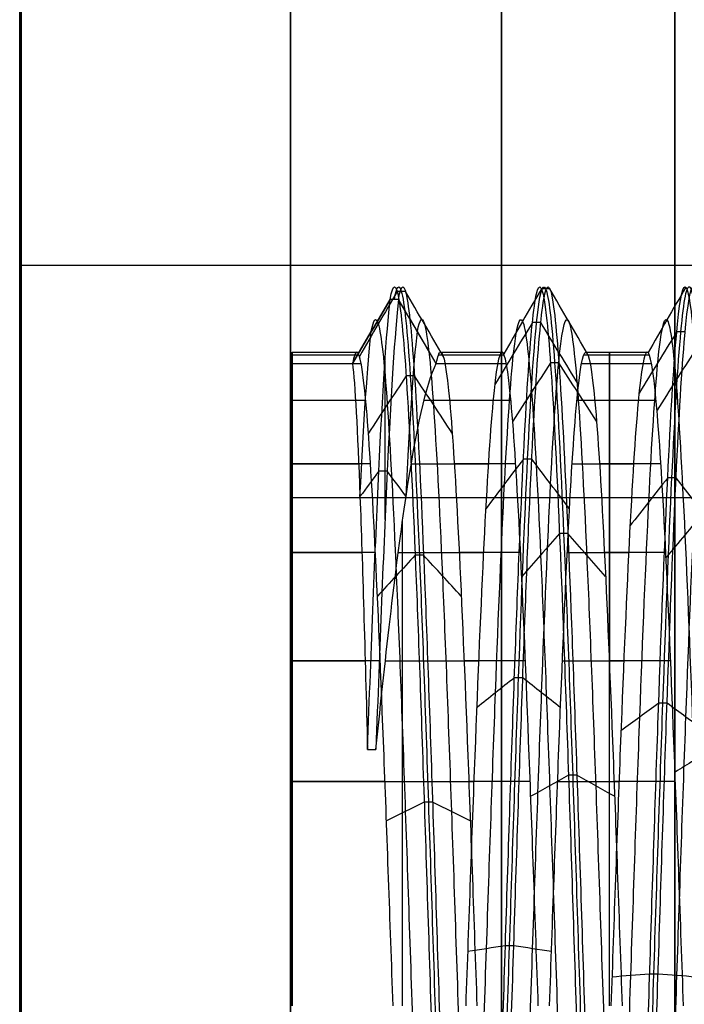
# Model space of a CAD drawing. Header units: millimetres. Extents: x 2083 to 2554, y -1671 to -6.
# Tile 31 of 256: x 2318.1 to 2322.68, y -71.35 to -64.57. Entities that reach past the tile are written whole.
import ezdxf

# ---------------------------------------------------------------- set-up
doc = ezdxf.new("R2010")
doc.units = ezdxf.units.MM
doc.header["$MEASUREMENT"] = 0
doc.layers.add('Base', color=7, linetype='Continuous', true_color=0x000000)
doc.layers.add('Default', color=7, linetype='Continuous', true_color=0x000000)

# ---------------------------------------------------------------- blocks, each defined once
blk = doc.blocks.new('BASE1')
at = {"layer": 'Default'}
for p, q in [((2322.6151, -106.4613, 1684.9348), (2322.6151, -36.2536, 1684.9348)), ((2322.6151, -36.2536, 1725.4692), (2322.6151, -106.4613, 1725.4692)), ((2318.1151, -66.984, 1702.5785), (2318.1151, -39.3648, 1702.5785)), ((2318.1151, -66.2574, 1705.202), (2327.6151, -66.2575, 1705.202)), ((2318.1151, -70.9295, 1673.1049), (2318.1151, -70.9295, 1700.12)), ((2318.1151, -70.9295, 1710.284), (2318.1151, -70.9295, 1737.2992))]:
    blk.add_line(p, q, dxfattribs=at)
at = {"layer": 'Default', "extrusion": (1, 0, 2.27374e-13)}
for centre, radius, start, end in [((-71.3574, 1705.202, 2318.1046), 49.4166, 360, 180), ((-71.3574, 1705.202, 2319.9705), 47.6894, 180, 360), ((-71.3574, 1705.202, 2319.9705), 47.6894, 360, 180), ((-71.3574, 1705.202, 2321.4229), 45.5156, 180, 360), ((-71.3574, 1705.202, 2321.4229), 45.5156, 360, 180), ((-71.3574, 1705.202, 2322.6151), 40.5348, 180, 360), ((-71.3574, 1705.202, 2322.6151), 40.5348, 360, 180), ((-71.3574, 1705.202, 2318.1046), 49.4166, 180, 310.88611)]:
    blk.add_arc(centre, radius, start, end, dxfattribs=at)
at = {"layer": 'Default', "extrusion": (1, -5.60939e-15, 1.90719e-13)}
blk.add_arc((-71.3574, 1705.202, 2322.6151), 40.5345, 180, 0, dxfattribs=at)
at = {"layer": 'Default', "extrusion": (1, 5.60939e-15, 2.24376e-13)}
blk.add_arc((-71.3574, 1705.202, 2322.6151), 40.5345, 360, 180, dxfattribs=at)
at = {"layer": 'Default', "extrusion": (1, 0, 0)}
for start, end in [(0, 180), (180, 303.31727)]:
    blk.add_arc((-71.3574, 1705.202, 2318.1151), 32.1, start, end, dxfattribs=at)
at = {"layer": 'Default', "extrusion": (1, 2.64697e-14, -6.61744e-13)}
blk.add_arc((-71.3574, 1705.202, 2322.6151), 17.1799, 0, 180, dxfattribs=at)
at = {"layer": 'Default', "extrusion": (1, 2.64697e-14, -1.16467e-12)}
blk.add_arc((-71.3574, 1705.202, 2322.6151), 17.1799, 180, 360, dxfattribs=at)
at = {"layer": 'Default', "extrusion": (1, 0, -6.82121e-13)}
blk.add_arc((-71.3574, 1705.202, 2322.6151), 17.1799, 0, 180, dxfattribs=at)
at = {"layer": 'Default', "extrusion": (1, 0, -1.13687e-12)}
blk.add_arc((-71.3574, 1705.202, 2322.6151), 17.1799, 180, 0, dxfattribs=at)
at = {"layer": 'Default', "extrusion": (1, 0, -4.45831e-13)}
blk.add_arc((-71.3574, 1705.202, 2318.1151), 5.1, 180, 0, dxfattribs=at)
at = {"layer": 'Default', "extrusion": (1, 0, -2.67498e-13)}
blk.add_arc((-71.3574, 1705.202, 2318.1151), 5.1, 0, 180, dxfattribs=at)
blk = doc.blocks.new('BREP_1-422')
at = {"layer": 'Default'}
for q in [(2319.9815, -66.8574, 1705.2057), (2344.9815, -67.8574, 1705.2057)]:
    blk.add_line((2319.9815, -67.8574, 1705.2057), q, dxfattribs=at)
at = {"layer": 'Default', "extrusion": (1, -2.96045e-38, 2.96045e-38)}
blk.add_arc((-71.3574, 1705.2057, 2319.9815), 3.5, 270, 0, dxfattribs=at)
at = {"layer": 'Default', "extrusion": (1, 2.59856e-13, 2.59856e-13)}
blk.add_arc((-71.3574, 1705.2057, 2319.9815), 3.5, 0, 90, dxfattribs=at)
at = {"layer": 'Default'}
for points, knots in [([(2320.656, -66.494, 1706.1271), (2320.6759, -66.3791, 1705.5188), (2320.6958, -66.3787, 1704.8887), (2320.7356, -66.6107, 1703.6725), (2320.7555, -66.8413, 1703.0861), (2320.7953, -67.5028, 1702.0395), (2320.8152, -67.9323, 1701.5785), (2320.8551, -68.9314, 1700.8471), (2320.875, -69.5, 1700.5756), (2320.9148, -70.6975, 1700.2611), (2320.9347, -71.3261, 1700.2171), (2320.9745, -72.5556, 1700.3632), (2320.9944, -73.1566, 1700.5528), (2321.0342, -74.247, 1701.1392), (2321.0541, -74.7365, 1701.536), (2321.094, -75.5364, 1702.4811), (2321.1139, -75.8463, 1703.0297), (2321.1537, -76.2443, 1704.2022), (2321.1736, -76.3313, 1704.8262), (2321.2134, -76.2721, 1706.063), (2321.2333, -76.1243, 1706.6755), (2321.2731, -75.6159, 1707.8045), (2321.293, -75.2539, 1708.3201), (2321.3329, -74.3672, 1709.1844), (2321.3528, -73.8414, 1709.5314), (2321.3926, -72.6996, 1710.0105), (2321.4125, -72.0832, 1710.1408), (2321.4523, -70.8453, 1710.168), (2321.4722, -70.2241, 1710.0634), (2321.512, -69.0622, 1709.635), (2321.5319, -68.5226, 1709.31), (2321.5717, -67.5987, 1708.4856), (2321.5916, -67.2157, 1707.9856), (2321.6314, -66.6582, 1706.8798), (2321.6513, -66.485, 1706.2743), (2321.6911, -66.3717, 1705.0411), (2321.7111, -66.4324, 1704.4142), (2321.7509, -66.779, 1703.2254), (2321.7708, -67.0651, 1702.6643), (2321.8106, -67.8233, 1701.6852), (2321.8305, -68.2951, 1701.2679), (2321.8703, -69.3595, 1700.635), (2321.8902, -69.9513, 1700.4195), (2321.93, -71.1736, 1700.2209), (2321.9499, -71.8032, 1700.2371), (2321.9898, -73.0132, 1700.5004), (2322.0097, -73.5932, 1700.7462), (2322.0495, -74.6225, 1701.4346), (2322.0694, -75.0721, 1701.8758), (2322.1092, -75.7774, 1702.8936), (2322.1291, -76.034, 1703.4688), (2322.1689, -76.3172, 1704.6743), (2322.1888, -76.3452, 1705.3036), (2322.2287, -76.1669, 1706.5289), (2322.2486, -75.9623, 1707.1248), (2322.2884, -75.3473, 1708.1995), (2322.3083, -74.9386, 1708.679), (2322.3481, -73.9726, 1709.4535), (2322.368, -73.4165, 1709.7497), (2322.4078, -72.2339, 1710.1164), (2322.4277, -71.6079, 1710.1882), (2322.4675, -70.3732, 1710.096), (2322.4874, -69.7644, 1709.9332), (2322.5272, -68.6493, 1709.3951), (2322.5472, -68.1427, 1709.0204), (2322.587, -67.3023, 1708.1112), (2322.6069, -66.9685, 1707.5768), (2322.6467, -66.5195, 1706.4229), (2322.6666, -66.405, 1705.8033), (2322.7064, -66.41, 1704.5651), (2322.7263, -66.5306, 1703.9467), (2322.7661, -66.9889, 1702.7965), (2322.786, -67.3279, 1702.2654), (2322.8258, -68.1758, 1701.3631), (2322.8457, -68.6859, 1700.9932), (2322.8855, -69.8055, 1700.4644), (2322.9055, -70.4156, 1700.3073), (2322.9453, -71.6511, 1700.2256), (2322.9652, -72.2763, 1700.3029), (2323.005, -73.4559, 1700.6798), (2323.0249, -74.0092, 1700.9808), (2323.0647, -74.9685, 1701.7638), (2323.0846, -75.3731, 1702.2466), (2323.1245, -75.9786, 1703.3267), (2323.1444, -76.1782, 1703.9242), (2323.1842, -76.3457, 1705.1511), (2323.2041, -76.3125, 1705.7801), (2323.2439, -76.0185, 1706.983), (2323.2638, -75.7572, 1707.5561), (2323.3036, -75.0428, 1708.5675), (2323.3235, -74.5898, 1709.0051), (2323.3633, -73.5543, 1709.6842), (2323.3832, -72.9724, 1709.9254), (2323.4231, -71.7601, 1710.1777), (2323.443, -71.1303, 1710.1889), (2323.4828, -69.9099, 1709.9792), (2323.5027, -69.3198, 1709.7591), (2323.5425, -68.2612, 1709.1166), (2323.5624, -67.7927, 1708.6955), (2323.6022, -67.0433, 1707.7097), (2323.6221, -66.7617, 1707.1463), (2323.6619, -66.4258, 1705.9544), (2323.6818, -66.3702, 1705.327), (2323.7216, -66.4945, 1704.095), (2323.7415, -66.6727, 1703.4907), (2323.7813, -67.2399, 1702.3901), (2323.8013, -67.6272, 1701.8931), (2323.8411, -68.5583, 1701.0769), (2323.861, -69.1008, 1700.7565), (2323.9008, -70.2662, 1700.3383), (2323.9207, -70.8884, 1700.239), (2323.9605, -72.126, 1700.277), (2323.9804, -72.7413, 1700.4127), (2324.0202, -73.8789, 1700.9015), (2324.0401, -74.4015, 1701.2534), (2324.08, -75.2809, 1702.1249), (2324.0999, -75.6381, 1702.6441), (2324.1397, -76.1371, 1703.7772), (2324.1596, -76.279, 1704.3911), (2324.1994, -76.3282, 1705.6283), (2324.2193, -76.235, 1706.2515), (2324.2591, -75.8275, 1707.4206), (2324.2791, -75.5123, 1707.9662), (2324.3189, -74.7048, 1708.9048), (2324.3388, -74.2114, 1709.2968), (2324.3786, -73.1162, 1709.8742), (2324.3985, -72.5135, 1710.058), (2324.4383, -71.2828, 1710.1939), (2324.4582, -70.6548, 1710.1441), (2324.4781, -70.0573, 1709.9817)], [-1, -1, -1, -1, -0.984375, -0.984375, -0.96875, -0.96875, -0.953125, -0.953125, -0.9375, -0.9375, -0.921875, -0.921875, -0.90625, -0.90625, -0.890625, -0.890625, -0.875, -0.875, -0.859375, -0.859375, -0.84375, -0.84375, -0.828125, -0.828125, -0.8125, -0.8125, -0.796875, -0.796875, -0.78125, -0.78125, -0.765625, -0.765625, -0.75, -0.75, -0.734375, -0.734375, -0.71875, -0.71875, -0.703125, -0.703125, -0.6875, -0.6875, -0.671875, -0.671875, -0.65625, -0.65625, -0.640625, -0.640625, -0.625, -0.625, -0.609375, -0.609375, -0.59375, -0.59375, -0.578125, -0.578125, -0.5625, -0.5625, -0.546875, -0.546875, -0.53125, -0.53125, -0.515625, -0.515625, -0.5, -0.5, -0.484375, -0.484375, -0.46875, -0.46875, -0.453125, -0.453125, -0.4375, -0.4375, -0.421875, -0.421875, -0.40625, -0.40625, -0.390625, -0.390625, -0.375, -0.375, -0.359375, -0.359375, -0.34375, -0.34375, -0.328125, -0.328125, -0.3125, -0.3125, -0.296875, -0.296875, -0.28125, -0.28125, -0.265625, -0.265625, -0.25, -0.25, -0.234375, -0.234375, -0.21875, -0.21875, -0.203125, -0.203125, -0.1875, -0.1875, -0.171875, -0.171875, -0.15625, -0.15625, -0.140625, -0.140625, -0.125, -0.125, -0.109375, -0.109375, -0.09375, -0.09375, -0.078125, -0.078125, -0.0625, -0.0625, -0.046875, -0.046875, -0.03125, -0.03125, -0.015625, -0.015625, 0, 0, 0, 0]), ([(2320.6849, -66.4941, 1706.1271), (2320.7008, -66.4022, 1705.6404), (2320.7374, -66.3585, 1704.4891), (2320.7947, -66.9095, 1702.7573), (2320.8569, -68.1753, 1701.2494), (2320.919, -69.9196, 1700.3363), (2320.9811, -71.8801, 1700.1554), (2321.0432, -73.762, 1700.734), (2321.1053, -75.2823, 1701.9849), (2321.1674, -76.2125, 1703.7201), (2321.2295, -76.4126, 1705.6787), (2321.2916, -75.8526, 1707.5662), (2321.3537, -74.6167, 1709.0987), (2321.4158, -72.8907, 1710.0459), (2321.4779, -70.9341, 1710.2653), (2321.5401, -69.0412, 1709.7238), (2321.6022, -67.4966, 1708.503), (2321.6643, -66.5325, 1706.7864), (2321.7264, -66.294, 1704.8321), (2321.7885, -66.8168, 1702.934), (2321.8506, -68.0224, 1701.3774), (2321.9127, -69.7294, 1700.3965), (2321.9748, -71.6813, 1700.1388), (2322.0369, -73.5845, 1700.6429), (2322.099, -75.1528, 1701.8332), (2322.1611, -76.1504, 1703.5305), (2322.2233, -76.4273, 1705.4798), (2322.2854, -75.9419, 1707.3878), (2322.3475, -74.7671, 1708.9677), (2322.4096, -73.0796, 1709.9819), (2322.4717, -71.1332, 1710.278), (2322.5338, -69.2205, 1709.8113), (2322.5959, -67.6291, 1708.6521), (2322.658, -66.5983, 1706.9747), (2322.7201, -66.2832, 1705.0313), (2322.7822, -66.731, 1703.1141), (2322.8443, -67.8745, 1701.5114), (2322.9065, -69.5418, 1700.4642), (2322.9686, -71.482, 1700.13), (2323.0307, -73.4035, 1700.559), (2323.0928, -75.0173, 1701.6867), (2323.1549, -76.0809, 1703.3435), (2323.217, -76.4341, 1705.2804), (2323.2791, -76.024, 1707.206), (2323.3412, -74.9122, 1708.8309), (2323.4033, -73.2659, 1709.9106), (2323.4654, -71.3326, 1710.2829), (2323.5275, -69.4031, 1709.8917), (2323.5897, -67.7674, 1708.7959), (2323.6518, -66.6715, 1707.1603), (2323.7139, -66.2803, 1705.2308), (2323.776, -66.6524, 1703.2975), (2323.8381, -67.7321, 1701.6511), (2323.9002, -69.3569, 1700.5392), (2323.9623, -71.2825, 1700.129), (2324.0244, -73.2194, 1700.4822), (2324.0865, -74.8763, 1701.5456), (2324.1486, -76.0041, 1703.1594), (2324.2107, -76.4331, 1705.0809), (2324.2729, -76.099, 1707.0211), (2324.335, -75.0519, 1708.6884), (2324.3971, -73.4493, 1709.832), (2324.4544, -71.6796, 1710.2455), (2324.491, -70.5353, 1710.1116), (2324.507, -70.0573, 1709.9817)], [0.595904, 0.595904, 0.595904, 0.595904, 2.110428, 4.079369, 6.048309, 8.01725, 9.98619, 11.955131, 13.924072, 15.893012, 17.861953, 19.830893, 21.799834, 23.768775, 25.737715, 27.706656, 29.675596, 31.644537, 33.613478, 35.582418, 37.551359, 39.520299, 41.48924, 43.458181, 45.427121, 47.396062, 49.365002, 51.333943, 53.302884, 55.271824, 57.240765, 59.209705, 61.178646, 63.147587, 65.116527, 67.085468, 69.054408, 71.023349, 72.99229, 74.96123, 76.930171, 78.899111, 80.868052, 82.836993, 84.805933, 86.774874, 88.743814, 90.712755, 92.681696, 94.650636, 96.619577, 98.588517, 100.557458, 102.526399, 104.495339, 106.46428, 108.43322, 110.402161, 112.371101, 114.340042, 116.308983, 118.277923, 120.246864, 121.761387, 121.761387, 121.761387, 121.761387]), ([(2320.7137, -66.494, 1706.1271), (2320.7336, -66.3791, 1705.5188), (2320.7535, -66.3787, 1704.8888), (2320.7933, -66.6107, 1703.6725), (2320.8132, -66.8412, 1703.0862), (2320.8531, -67.5028, 1702.0395), (2320.873, -67.9323, 1701.5785), (2320.9128, -68.9313, 1700.8471), (2320.9327, -69.4999, 1700.5757), (2320.9725, -70.6975, 1700.2612), (2320.9924, -71.3261, 1700.2172), (2321.0322, -72.5555, 1700.3633), (2321.0521, -73.1565, 1700.5529), (2321.0919, -74.2469, 1701.1392), (2321.1118, -74.7364, 1701.536), (2321.1517, -75.5363, 1702.4811), (2321.1716, -75.8462, 1703.0298), (2321.2114, -76.2442, 1704.2022), (2321.2313, -76.3312, 1704.8263), (2321.2711, -76.272, 1706.063), (2321.291, -76.1242, 1706.6755), (2321.3308, -75.6159, 1707.8045), (2321.3507, -75.2538, 1708.3201), (2321.3905, -74.3671, 1709.1843), (2321.4104, -73.8413, 1709.5314), (2321.4503, -72.6995, 1710.0105), (2321.4702, -72.0832, 1710.1407), (2321.51, -70.8452, 1710.168), (2321.5299, -70.2241, 1710.0633), (2321.5697, -69.0622, 1709.635), (2321.5896, -68.5226, 1709.31), (2321.6294, -67.5987, 1708.4856), (2321.6493, -67.2157, 1707.9856), (2321.6891, -66.6582, 1706.8798), (2321.709, -66.485, 1706.2743), (2321.7489, -66.3717, 1705.0411), (2321.7688, -66.4323, 1704.4142), (2321.8086, -66.7789, 1703.2254), (2321.8285, -67.065, 1702.6643), (2321.8683, -67.8233, 1701.6853), (2321.8882, -68.295, 1701.268), (2321.928, -69.3594, 1700.6351), (2321.9479, -69.9512, 1700.4196), (2321.9877, -71.1735, 1700.2209), (2322.0076, -71.8031, 1700.2372), (2322.0475, -73.0132, 1700.5004), (2322.0674, -73.5931, 1700.7462), (2322.1072, -74.6224, 1701.4347), (2322.1271, -75.072, 1701.8758), (2322.1669, -75.7773, 1702.8936), (2322.1868, -76.034, 1703.4689), (2322.2266, -76.3171, 1704.6743), (2322.2465, -76.3452, 1705.3036), (2322.2863, -76.1668, 1706.529), (2322.3062, -75.9623, 1707.1248), (2322.3461, -75.3473, 1708.1995), (2322.366, -74.9386, 1708.6789), (2322.4058, -73.9725, 1709.4535), (2322.4257, -73.4165, 1709.7497), (2322.4655, -72.2338, 1710.1164), (2322.4854, -71.6078, 1710.1881), (2322.5252, -70.3731, 1710.096), (2322.5451, -69.7644, 1709.9332), (2322.5849, -68.6493, 1709.3951), (2322.6048, -68.1427, 1709.0204), (2322.6447, -67.3023, 1708.1112), (2322.6646, -66.9685, 1707.5767), (2322.7044, -66.5195, 1706.4229), (2322.7243, -66.4049, 1705.8033), (2322.7641, -66.4099, 1704.5652), (2322.784, -66.5306, 1703.9467), (2322.8238, -66.9889, 1702.7965), (2322.8437, -67.3279, 1702.2654), (2322.8835, -68.1758, 1701.3631), (2322.9034, -68.6858, 1700.9933), (2322.9433, -69.8055, 1700.4645), (2322.9632, -70.4155, 1700.3073), (2323.003, -71.6511, 1700.2257), (2323.0229, -72.2763, 1700.303), (2323.0627, -73.4558, 1700.6798), (2323.0826, -74.0091, 1700.9809), (2323.1224, -74.9685, 1701.7638), (2323.1423, -75.373, 1702.2466), (2323.1821, -75.9786, 1703.3268), (2323.2021, -76.1781, 1703.9242), (2323.2419, -76.3456, 1705.1511), (2323.2618, -76.3124, 1705.7801), (2323.3016, -76.0185, 1706.983), (2323.3215, -75.7572, 1707.5561), (2323.3613, -75.0428, 1708.5675), (2323.3812, -74.5897, 1709.0051), (2323.421, -73.5542, 1709.6842), (2323.4409, -72.9724, 1709.9254), (2323.4807, -71.7601, 1710.1776), (2323.5007, -71.1303, 1710.1889), (2323.5405, -69.9099, 1709.9792), (2323.5604, -69.3198, 1709.759), (2323.6002, -68.2612, 1709.1166), (2323.6201, -67.7927, 1708.6955), (2323.6599, -67.0433, 1707.7097), (2323.6798, -66.7617, 1707.1463), (2323.7196, -66.4258, 1705.9544), (2323.7395, -66.3702, 1705.327), (2323.7793, -66.4945, 1704.095), (2323.7993, -66.6727, 1703.4908), (2323.8391, -67.2399, 1702.3901), (2323.859, -67.6271, 1701.8932), (2323.8988, -68.5582, 1701.077), (2323.9187, -69.1007, 1700.7565), (2323.9585, -70.2661, 1700.3383), (2323.9784, -70.8883, 1700.2391), (2324.0182, -72.1259, 1700.277), (2324.0381, -72.7412, 1700.4128), (2324.0779, -73.8788, 1700.9015), (2324.0979, -74.4015, 1701.2535), (2324.1377, -75.2809, 1702.125), (2324.1576, -75.6381, 1702.6441), (2324.1974, -76.1371, 1703.7772), (2324.2173, -76.2789, 1704.3912), (2324.2571, -76.3282, 1705.6283), (2324.277, -76.2349, 1706.2515), (2324.3168, -75.8275, 1707.4207), (2324.3367, -75.5123, 1707.9662), (2324.3765, -74.7047, 1708.9048), (2324.3965, -74.2114, 1709.2968), (2324.4363, -73.1161, 1709.8742), (2324.4562, -72.5135, 1710.058), (2324.496, -71.2828, 1710.1939), (2324.5159, -70.6548, 1710.1441), (2324.5358, -70.0573, 1709.9817)], [0, 0, 0, 0, 0.015625, 0.015625, 0.03125, 0.03125, 0.046875, 0.046875, 0.0625, 0.0625, 0.078125, 0.078125, 0.09375, 0.09375, 0.109375, 0.109375, 0.125, 0.125, 0.140625, 0.140625, 0.15625, 0.15625, 0.171875, 0.171875, 0.1875, 0.1875, 0.203125, 0.203125, 0.21875, 0.21875, 0.234375, 0.234375, 0.25, 0.25, 0.265625, 0.265625, 0.28125, 0.28125, 0.296875, 0.296875, 0.3125, 0.3125, 0.328125, 0.328125, 0.34375, 0.34375, 0.359375, 0.359375, 0.375, 0.375, 0.390625, 0.390625, 0.40625, 0.40625, 0.421875, 0.421875, 0.4375, 0.4375, 0.453125, 0.453125, 0.46875, 0.46875, 0.484375, 0.484375, 0.5, 0.5, 0.515625, 0.515625, 0.53125, 0.53125, 0.546875, 0.546875, 0.5625, 0.5625, 0.578125, 0.578125, 0.59375, 0.59375, 0.609375, 0.609375, 0.625, 0.625, 0.640625, 0.640625, 0.65625, 0.65625, 0.671875, 0.671875, 0.6875, 0.6875, 0.703125, 0.703125, 0.71875, 0.71875, 0.734375, 0.734375, 0.75, 0.75, 0.765625, 0.765625, 0.78125, 0.78125, 0.796875, 0.796875, 0.8125, 0.8125, 0.828125, 0.828125, 0.84375, 0.84375, 0.859375, 0.859375, 0.875, 0.875, 0.890625, 0.890625, 0.90625, 0.90625, 0.921875, 0.921875, 0.9375, 0.9375, 0.953125, 0.953125, 0.96875, 0.96875, 0.984375, 0.984375, 1, 1, 1, 1]), ([(2320.4999, -69.5923, 1709.3451), (2320.526, -68.8865, 1709.1253), (2320.552, -68.2179, 1708.7219), (2320.604, -67.134, 1707.6131), (2320.63, -66.7186, 1706.9077), (2320.656, -66.494, 1706.1271)], [0, 0, 0, 0, 0.5, 0.5, 1, 1, 1, 1]), ([(2320.7137, -66.494, 1706.1271), (2320.6877, -66.7186, 1706.9077), (2320.6617, -67.134, 1707.6131), (2320.6097, -68.2179, 1708.7219), (2320.5837, -68.8865, 1709.1253), (2320.5577, -69.5923, 1709.345)], [0, 0, 0, 0, 0.5, 0.5, 1, 1, 1, 1]), ([(2320.5261, -66.7151, 1706.0852), (2320.542, -66.6274, 1705.6207), (2320.5787, -66.5857, 1704.5217), (2320.636, -67.1117, 1702.8686), (2320.6981, -68.3199, 1701.4292), (2320.7602, -69.985, 1700.5576), (2320.8223, -71.8563, 1700.3849), (2320.8844, -73.6527, 1700.9372), (2320.9465, -75.1039, 1702.1313), (2321.0086, -75.9918, 1703.7876), (2321.0708, -76.1829, 1705.6572), (2321.1329, -75.6483, 1707.4589), (2321.195, -74.4685, 1708.9218), (2321.2571, -72.821, 1709.8259), (2321.3192, -70.9533, 1710.0353), (2321.3813, -69.1465, 1709.5185), (2321.4434, -67.6721, 1708.3532), (2321.5055, -66.7518, 1706.7145), (2321.5676, -66.5241, 1704.8491), (2321.6297, -67.0231, 1703.0372), (2321.6918, -68.1739, 1701.5514), (2321.754, -69.8034, 1700.6151), (2321.8161, -71.6666, 1700.3691), (2321.8782, -73.4833, 1700.8503), (2321.9403, -74.9803, 1701.9864), (2322.0024, -75.9325, 1703.6067), (2322.0645, -76.1969, 1705.4673), (2322.1266, -75.7335, 1707.2886), (2322.1887, -74.6121, 1708.7967), (2322.2508, -73.0013, 1709.7649), (2322.3129, -71.1434, 1710.0475), (2322.375, -69.3176, 1709.602), (2322.4372, -67.7985, 1708.4955), (2322.4993, -66.8146, 1706.8943), (2322.5614, -66.5138, 1705.0392), (2322.6235, -66.9413, 1703.2091), (2322.6856, -68.0328, 1701.6793), (2322.7477, -69.6243, 1700.6797), (2322.8098, -71.4763, 1700.3607), (2322.8719, -73.3105, 1700.7702), (2322.934, -74.851, 1701.8466), (2322.9961, -75.8662, 1703.4282), (2323.0582, -76.2034, 1705.277), (2323.1204, -75.812, 1707.1151), (2323.1825, -74.7507, 1708.6661), (2323.2446, -73.1792, 1709.6968), (2323.3067, -71.3338, 1710.0521), (2323.3688, -69.4919, 1709.6788), (2323.4309, -67.9305, 1708.6328), (2323.493, -66.8845, 1707.0715), (2323.5551, -66.511, 1705.2296), (2323.6172, -66.8663, 1703.3842), (2323.6793, -67.8969, 1701.8126), (2323.7414, -69.4478, 1700.7513), (2323.8036, -71.2859, 1700.3597), (2323.8657, -73.1348, 1700.6968), (2323.9278, -74.7164, 1701.712), (2323.9899, -75.7929, 1703.2524), (2324.052, -76.2025, 1705.0866), (2324.1141, -75.8835, 1706.9386), (2324.1762, -74.884, 1708.5301), (2324.2383, -73.3542, 1709.6217), (2324.2957, -71.665, 1710.0164), (2324.3323, -70.5726, 1709.8886), (2324.3482, -70.1164, 1709.7647)], [0.599901, 0.599901, 0.599901, 0.599901, 2.1236, 4.104467, 6.085334, 8.066202, 10.047069, 12.027936, 14.008803, 15.98967, 17.970538, 19.951405, 21.932272, 23.913139, 25.894006, 27.874874, 29.855741, 31.836608, 33.817475, 35.798342, 37.77921, 39.760077, 41.740944, 43.721811, 45.702678, 47.683546, 49.664413, 51.64528, 53.626147, 55.607014, 57.587882, 59.568749, 61.549616, 63.530483, 65.51135, 67.492217, 69.473085, 71.453952, 73.434819, 75.415686, 77.396553, 79.377421, 81.358288, 83.339155, 85.320022, 87.300889, 89.281757, 91.262624, 93.243491, 95.224358, 97.205225, 99.186093, 101.16696, 103.147827, 105.128694, 107.109561, 109.090429, 111.071296, 113.052163, 115.03303, 117.013897, 118.994765, 120.975632, 122.499328, 122.499328, 122.499328, 122.499328]), ([(2320.8436, -66.7151, 1706.0852), (2320.8595, -66.6273, 1705.6207), (2320.8962, -66.5856, 1704.5217), (2320.9535, -67.1117, 1702.8686), (2321.0156, -68.3199, 1701.4292), (2321.0777, -69.985, 1700.5576), (2321.1398, -71.8563, 1700.3849), (2321.2019, -73.6527, 1700.9372), (2321.264, -75.104, 1702.1312), (2321.3261, -75.9918, 1703.7876), (2321.3882, -76.1829, 1705.6572), (2321.4504, -75.6483, 1707.4589), (2321.5125, -74.4686, 1708.9218), (2321.5746, -72.821, 1709.8259), (2321.6367, -70.9533, 1710.0353), (2321.6988, -69.1465, 1709.5185), (2321.7609, -67.672, 1708.3532), (2321.823, -66.7518, 1706.7146), (2321.8851, -66.5241, 1704.8491), (2321.9472, -67.0231, 1703.0372), (2322.0093, -68.1739, 1701.5514), (2322.0714, -69.8034, 1700.6151), (2322.1336, -71.6666, 1700.3691), (2322.1957, -73.4833, 1700.8503), (2322.2578, -74.9803, 1701.9864), (2322.3199, -75.9326, 1703.6066), (2322.382, -76.1969, 1705.4673), (2322.4441, -75.7335, 1707.2886), (2322.5062, -74.6121, 1708.7967), (2322.5683, -73.0014, 1709.7649), (2322.6304, -71.1434, 1710.0475), (2322.6925, -69.3176, 1709.602), (2322.7546, -67.7985, 1708.4955), (2322.8168, -66.8146, 1706.8943), (2322.8789, -66.5138, 1705.0392), (2322.941, -66.9413, 1703.2091), (2323.0031, -68.0328, 1701.6793), (2323.0652, -69.6243, 1700.6797), (2323.1273, -71.4763, 1700.3606), (2323.1894, -73.3105, 1700.7701), (2323.2515, -74.851, 1701.8466), (2323.3136, -75.8662, 1703.4281), (2323.3757, -76.2034, 1705.277), (2323.4378, -75.812, 1707.1151), (2323.5, -74.7507, 1708.6661), (2323.5621, -73.1792, 1709.6968), (2323.6242, -71.3338, 1710.0522), (2323.6863, -69.4919, 1709.6788), (2323.7484, -67.9305, 1708.6328), (2323.8105, -66.8845, 1707.0715), (2323.8726, -66.511, 1705.2296), (2323.9347, -66.8663, 1703.3842), (2323.9968, -67.8969, 1701.8126), (2324.0589, -69.4478, 1700.7513), (2324.121, -71.2859, 1700.3597), (2324.1832, -73.1348, 1700.6968), (2324.2453, -74.7164, 1701.7119), (2324.3074, -75.7929, 1703.2524), (2324.3695, -76.2025, 1705.0866), (2324.4316, -75.8835, 1706.9386), (2324.4937, -74.884, 1708.5301), (2324.5558, -73.3542, 1709.6218), (2324.6131, -71.665, 1710.0165), (2324.6498, -70.5726, 1709.8886), (2324.6657, -70.1164, 1709.7647)], [0.599901, 0.599901, 0.599901, 0.599901, 2.123597, 4.104463, 6.08533, 8.066197, 10.047063, 12.02793, 14.008797, 15.989663, 17.97053, 19.951397, 21.932263, 23.91313, 25.893997, 27.874863, 29.85573, 31.836597, 33.817463, 35.79833, 37.779197, 39.760063, 41.74093, 43.721797, 45.702663, 47.68353, 49.664397, 51.645263, 53.62613, 55.606997, 57.587863, 59.56873, 61.549597, 63.530463, 65.51133, 67.492197, 69.473063, 71.45393, 73.434797, 75.415663, 77.39653, 79.377397, 81.358264, 83.33913, 85.319997, 87.300864, 89.28173, 91.262597, 93.243464, 95.22433, 97.205197, 99.186064, 101.16693, 103.147797, 105.128664, 107.10953, 109.090397, 111.071264, 113.05213, 115.032997, 117.013864, 118.99473, 120.975597, 122.499295, 122.499295, 122.499295, 122.499295]), ([(2319.9815, -66.8574, 1705.2057), (2319.9815, -66.8575, 1705.3436), (2319.9815, -66.8698, 1705.6177), (2319.9815, -66.9486, 1706.1852), (2319.9815, -67.1571, 1706.9056), (2319.9815, -67.5961, 1707.7362), (2319.9815, -68.212, 1708.4712), (2319.9815, -68.9679, 1709.0578), (2319.9815, -70.0408, 1709.5758), (2319.9815, -70.8623, 1709.7052), (2319.9815, -71.3574, 1709.7057)], [0, 0, 0, 0, 0.063897, 0.127794, 0.255588, 0.383382, 0.511176, 0.63897, 0.766764, 1, 1, 1, 1]), ([(2319.9815, -71.3574, 1700.7057), (2319.9815, -70.8617, 1700.7061), (2319.9815, -70.0394, 1700.8358), (2319.9815, -68.9661, 1701.3547), (2319.9815, -68.2104, 1701.9417), (2319.9815, -67.5949, 1702.677), (2319.9815, -67.1563, 1703.5077), (2319.9815, -66.9482, 1704.2281), (2319.9815, -66.8697, 1704.7953), (2319.9815, -66.8574, 1705.069), (2319.9815, -66.8574, 1705.2057)], [0, 0, 0, 0, 0.233491, 0.361266, 0.489041, 0.616817, 0.744592, 0.872368, 0.936255, 1, 1, 1, 1]), ([(2320.676, -71.3574, 1700.7058), (2320.6552, -70.7684, 1700.706), (2320.6344, -70.1795, 1700.8226), (2320.5927, -69.0913, 1701.274), (2320.5719, -68.5918, 1701.6071), (2320.5302, -67.7592, 1702.4405), (2320.5094, -67.4252, 1702.9393), (2320.4677, -66.9749, 1704.028), (2320.4469, -66.8572, 1704.6166), (2320.4261, -66.8575, 1705.2057)], [0, 0, 0, 0, 0.25, 0.25, 0.5, 0.5, 0.75, 0.75, 1, 1, 1, 1]), ([(2321.0032, -66.8575, 1705.2057), (2321.0241, -66.8572, 1704.6166), (2321.0449, -66.9748, 1704.028), (2321.0866, -67.4252, 1702.9393), (2321.1074, -67.7592, 1702.4405), (2321.1491, -68.5918, 1701.607), (2321.1699, -69.0913, 1701.274), (2321.2116, -70.1795, 1700.8226), (2321.2325, -70.7684, 1700.706), (2321.2533, -71.3574, 1700.7058)], [0, 0, 0, 0, 0.25, 0.25, 0.5, 0.5, 0.75, 0.75, 1, 1, 1, 1]), ([(2321.426, -66.8575, 1705.2057), (2321.4052, -66.8578, 1705.7947), (2321.3843, -66.9743, 1706.3837), (2321.3427, -67.4257, 1707.4718), (2321.3218, -67.7588, 1707.9713), (2321.2802, -68.5922, 1708.8039), (2321.2593, -69.0911, 1709.138), (2321.2177, -70.1797, 1709.5882), (2321.1968, -70.7684, 1709.7059), (2321.176, -71.3574, 1709.7056)], [0, 0, 0, 0, 0.25, 0.25, 0.5, 0.5, 0.75, 0.75, 1, 1, 1, 1]), ([(2321.676, -71.3574, 1700.7057), (2321.6552, -70.7684, 1700.706), (2321.6343, -70.1794, 1700.8226), (2321.5927, -69.0913, 1701.274), (2321.5718, -68.5918, 1701.6071), (2321.5302, -67.7592, 1702.4405), (2321.5093, -67.4251, 1702.9394), (2321.4677, -66.9749, 1704.0279), (2321.4468, -66.8572, 1704.6167), (2321.426, -66.8575, 1705.2057)], [0, 0, 0, 0, 0.25, 0.25, 0.5, 0.5, 0.75, 0.75, 1, 1, 1, 1]), ([(2321.7533, -71.3574, 1709.7056), (2321.7741, -70.7684, 1709.7059), (2321.795, -70.1797, 1709.5882), (2321.8366, -69.0911, 1709.138), (2321.8575, -68.5922, 1708.8039), (2321.8991, -67.7588, 1707.9713), (2321.92, -67.4257, 1707.4718), (2321.9616, -66.9743, 1706.3837), (2321.9825, -66.8578, 1705.7947), (2322.0033, -66.8575, 1705.2057)], [0, 0, 0, 0, 0.25, 0.25, 0.5, 0.5, 0.75, 0.75, 1, 1, 1, 1]), ([(2322.0033, -66.8575, 1705.2057), (2322.0241, -66.8572, 1704.6167), (2322.045, -66.9749, 1704.0279), (2322.0866, -67.4252, 1702.9394), (2322.1075, -67.7592, 1702.4405), (2322.1491, -68.5918, 1701.6071), (2322.17, -69.0913, 1701.274), (2322.2116, -70.1794, 1700.8226), (2322.2325, -70.7684, 1700.706), (2322.2533, -71.3574, 1700.7057)], [0, 0, 0, 0, 0.25, 0.25, 0.5, 0.5, 0.75, 0.75, 1, 1, 1, 1]), ([(2322.1657, -71.3574, 1709.7056), (2322.1657, -70.8623, 1709.7052), (2322.1657, -70.0408, 1709.5758), (2322.1657, -68.9679, 1709.0578), (2322.1657, -68.212, 1708.4712), (2322.1657, -67.5961, 1707.7362), (2322.1657, -67.1571, 1706.9056), (2322.1657, -66.9486, 1706.1852), (2322.1657, -66.8698, 1705.6177), (2322.1657, -66.8513, 1705.2066), (2322.1657, -66.8696, 1704.7956), (2322.1657, -66.9482, 1704.2281), (2322.1657, -67.1563, 1703.5077), (2322.1657, -67.5949, 1702.677), (2322.1657, -68.2104, 1701.9417), (2322.1657, -68.7214, 1701.5448), (2322.1657, -68.9956, 1701.3753), (2322.1657, -69.0032, 1701.3706)], [0.0109316, 0.0109316, 0.0109316, 0.0109316, 0.125, 0.1875, 0.25, 0.3125, 0.375, 0.4375, 0.46875, 0.5, 0.53125, 0.5625, 0.625, 0.6875, 0.75, 0.8125, 0.8142861, 0.8142861, 0.8142861, 0.8142861]), ([(2322.426, -66.8574, 1705.2057), (2322.4052, -66.8576, 1705.7947), (2322.3843, -66.9744, 1706.3837), (2322.3427, -67.4256, 1707.4718), (2322.3218, -67.7588, 1707.9713), (2322.2802, -68.5921, 1708.804), (2322.2593, -69.0911, 1709.1379), (2322.2177, -70.1796, 1709.5883), (2322.1968, -70.7684, 1709.7059), (2322.176, -71.3574, 1709.7056)], [0, 0, 0, 0, 0.25, 0.25, 0.5, 0.5, 0.75, 0.75, 1, 1, 1, 1]), ([(2322.676, -71.3574, 1700.7057), (2322.6552, -70.7685, 1700.7059), (2322.6343, -70.1794, 1700.8227), (2322.5927, -69.0913, 1701.2738), (2322.5718, -68.5918, 1701.6071), (2322.5302, -67.7591, 1702.4403), (2322.5093, -67.4252, 1702.9394), (2322.4677, -66.9748, 1704.0279), (2322.4468, -66.8572, 1704.6167), (2322.426, -66.8574, 1705.2057)], [0, 0, 0, 0, 0.25, 0.25, 0.5, 0.5, 0.75, 0.75, 1, 1, 1, 1]), ([(2320.3962, -66.9361, 1706.0434), (2320.4136, -67.0727, 1706.7645), (2320.4309, -67.3899, 1707.4529), (2320.4653, -68.3119, 1708.5994), (2320.4828, -68.9146, 1709.0561), (2320.4999, -69.5923, 1709.3451)], [-1, -1, -1, -1, -0.5, -0.5, 0, 0, 0, 0]), ([(2320.5577, -69.5923, 1709.345), (2320.6269, -68.9146, 1709.0561), (2320.6963, -68.3119, 1708.5994), (2320.8348, -67.3899, 1707.4529), (2320.9041, -67.0727, 1706.7645), (2320.9735, -66.9361, 1706.0434)], [-1, -1, -1, -1, -0.5, -0.5, 0, 0, 0, 0]), ([(2320.6204, -68.0094, 1708.4766), (2320.6204, -67.8938, 1708.3795), (2320.6204, -67.4746, 1707.9914), (2320.6204, -67.1245, 1707.5207), (2320.6204, -66.9151, 1707.1427)], [0.4041539, 0.4041539, 0.4041539, 0.4041539, 0.5004747, 0.7666925, 0.7666925, 0.7666925, 0.7666925]), ([(2320.7412, -71.3574, 1709.7056), (2320.7412, -70.8623, 1709.7052), (2320.7412, -70.0408, 1709.5758), (2320.7412, -68.9679, 1709.0578), (2320.7412, -68.3818, 1708.6029), (2320.7412, -68.0886, 1708.3001), (2320.7412, -68.0192, 1708.2232)], [0.0109316, 0.0109316, 0.0109316, 0.0109316, 0.125, 0.1875, 0.25, 0.2703955, 0.2703955, 0.2703955, 0.2703955])]:
    blk.add_open_spline(points, degree=3, knots=knots, dxfattribs=at)
for points, degree in [([(2321.6975, -66.4208, 1704.8414), (2321.6109, -66.5704, 1704.8525), (2321.5243, -66.72, 1704.8635), (2321.4377, -66.8696, 1704.8746)], 3), ([(2321.7552, -66.4209, 1704.8414), (2321.736, -66.4209, 1704.8414), (2321.7168, -66.4209, 1704.8414), (2321.6975, -66.4209, 1704.8414)], 3), ([(2322.015, -66.8696, 1704.8746), (2321.9284, -66.72, 1704.8635), (2321.8418, -66.5704, 1704.8525), (2321.7552, -66.4208, 1704.8414)], 3), ([(2322.6913, -66.4103, 1705.0357), (2322.6047, -66.5602, 1705.0408), (2322.5181, -66.7102, 1705.046), (2322.4315, -66.8601, 1705.0511)], 3), ([(2320.7038, -66.4389, 1704.6478), (2320.6172, -66.5879, 1704.6647), (2320.5306, -66.737, 1704.6816), (2320.444, -66.886, 1704.6985)], 3), ([(2320.7615, -66.439, 1704.6478), (2320.7422, -66.439, 1704.6478), (2320.723, -66.439, 1704.6478), (2320.7038, -66.439, 1704.6478)], 3), ([(2321.0212, -66.886, 1704.6985), (2320.9346, -66.7369, 1704.6816), (2320.848, -66.5879, 1704.6647), (2320.7615, -66.4389, 1704.6478)], 3), ([(2320.3962, -66.9361, 1706.0434), (2320.4828, -66.7887, 1706.0713), (2320.5694, -66.6414, 1706.0992), (2320.656, -66.494, 1706.1271)], 3), ([(2320.656, -66.494, 1706.1271), (2320.5694, -66.6414, 1706.0992), (2320.4828, -66.7888, 1706.0713), (2320.3962, -66.9361, 1706.0434)], 3), ([(2320.7137, -66.494, 1706.1271), (2320.6945, -66.494, 1706.1271), (2320.6752, -66.494, 1706.1271), (2320.656, -66.494, 1706.1271)], 3), ([(2320.7137, -66.4941, 1706.1271), (2320.6945, -66.4941, 1706.1271), (2320.6752, -66.4941, 1706.1271), (2320.656, -66.4941, 1706.1271)], 3), ([(2320.9735, -66.9361, 1706.0434), (2320.8869, -66.7887, 1706.0713), (2320.8003, -66.6414, 1706.0992), (2320.7137, -66.494, 1706.1271)], 3), ([(2320.9341, -66.8691, 1706.0561), (2320.8606, -66.7441, 1706.0797), (2320.7871, -66.619, 1706.1034), (2320.7137, -66.494, 1706.1271)], 3), ([(2321.6354, -66.6534, 1706.7468), (2321.5488, -66.7959, 1706.7001), (2321.4622, -66.9385, 1706.6534), (2321.3756, -67.081, 1706.6067)], 3), ([(2321.6931, -66.6534, 1706.7468), (2321.6739, -66.6534, 1706.7468), (2321.6547, -66.6534, 1706.7468), (2321.6354, -66.6534, 1706.7468)], 3), ([(2321.9529, -67.081, 1706.6067), (2321.8663, -66.9385, 1706.6534), (2321.7797, -66.7959, 1706.7001), (2321.6931, -66.6534, 1706.7468)], 3), ([(2320.4481, -67.8506, 1708.0258), (2320.4741, -67.3319, 1707.5001), (2320.5001, -66.9326, 1706.8294), (2320.5261, -66.715, 1706.0852)], 3), ([(2320.7656, -67.8505, 1708.0257), (2320.7916, -67.3319, 1707.5), (2320.8176, -66.9326, 1706.8293), (2320.8436, -66.715, 1706.0852)], 3), ([(2322.6292, -66.7176, 1706.9304), (2322.5426, -66.8582, 1706.8781), (2322.456, -66.9988, 1706.8259), (2322.3694, -67.1394, 1706.7736)], 3), ([(2322.6869, -66.7176, 1706.9304), (2322.6676, -66.7176, 1706.9304), (2322.6484, -66.7176, 1706.9304), (2322.6292, -66.7176, 1706.9304)], 3), ([(2319.9815, -66.8574, 1705.2066), (2320.2038, -66.8574, 1705.2066), (2320.4261, -66.8574, 1705.2066)], 2), ([(2319.9815, -66.8764, 1704.7932), (2320.2111, -66.8764, 1704.7932), (2320.4408, -66.8764, 1704.7932)], 2), ([(2319.9815, -66.8766, 1705.6201), (2320.1964, -66.8766, 1705.6201), (2320.4114, -66.8766, 1705.6201)], 2), ([(2320.4261, -66.8575, 1705.2057), (2320.4161, -66.8576, 1705.4865), (2320.4062, -66.884, 1705.7674), (2320.3962, -66.9361, 1706.0434)], 3), ([(2320.9735, -66.9361, 1706.0434), (2320.9834, -66.884, 1705.7674), (2320.9933, -66.8576, 1705.4865), (2321.0032, -66.8575, 1705.2057)], 3), ([(2320.9885, -66.8766, 1705.6201), (2321.1999, -66.8766, 1705.6201), (2321.4113, -66.8766, 1705.6201)], 2), ([(2321.0032, -66.8574, 1705.2066), (2321.2146, -66.8574, 1705.2066), (2321.426, -66.8574, 1705.2066)], 2), ([(2321.0179, -66.8764, 1704.7932), (2321.2292, -66.8764, 1704.7932), (2321.4406, -66.8764, 1704.7932)], 2), ([(2321.9886, -66.8766, 1705.6201), (2322.1999, -66.8766, 1705.6201), (2322.4113, -66.8766, 1705.6201)], 2), ([(2322.0033, -66.8574, 1705.2066), (2322.2146, -66.8574, 1705.2066), (2322.426, -66.8574, 1705.2066)], 2), ([(2322.018, -66.8764, 1704.7932), (2322.2293, -66.8764, 1704.7932), (2322.4406, -66.8764, 1704.7932)], 2), ([(2322.7534, -66.8469, 1703.1665), (2322.6668, -66.9836, 1703.2283), (2322.5802, -67.1203, 1703.2901), (2322.4936, -67.257, 1703.3519)], 3), ([(2319.9815, -66.9359, 1704.3693), (2320.2188, -66.9359, 1704.3693), (2320.4561, -66.9359, 1704.3693)], 2), ([(2319.9815, -66.9362, 1706.0441), (2320.1888, -66.9362, 1706.0441), (2320.3962, -66.9362, 1706.0441)], 2), ([(2320.9734, -66.9362, 1706.0441), (2321.1848, -66.9362, 1706.0441), (2321.3962, -66.9362, 1706.0441)], 2), ([(2321.0329, -66.9359, 1704.3693), (2321.2443, -66.9359, 1704.3693), (2321.4558, -66.9359, 1704.3693)], 2), ([(2321.7597, -66.9305, 1702.9909), (2321.673, -67.0647, 1703.058), (2321.5864, -67.1988, 1703.1251), (2321.4998, -67.333, 1703.1922)], 3), ([(2321.8173, -66.9306, 1702.9909), (2321.7981, -66.9306, 1702.9909), (2321.7789, -66.9306, 1702.9909), (2321.7596, -66.9306, 1702.9909)], 3), ([(2322.0771, -67.333, 1703.1922), (2321.9905, -67.1988, 1703.1251), (2321.9039, -67.0647, 1703.058), (2321.8173, -66.9305, 1702.9909)], 3), ([(2321.9735, -66.9362, 1706.0441), (2322.1848, -66.9362, 1706.0441), (2322.3962, -66.9362, 1706.0441)], 2), ([(2322.033, -66.9359, 1704.3693), (2322.2444, -66.9359, 1704.3693), (2322.4558, -66.9359, 1704.3693)], 2), ([(2320.7659, -67.0209, 1702.8187), (2320.6793, -67.1523, 1702.891), (2320.5927, -67.2837, 1702.9633), (2320.5061, -67.4151, 1703.0356)], 3), ([(2320.8236, -67.021, 1702.8187), (2320.8044, -67.021, 1702.8187), (2320.7851, -67.021, 1702.8187), (2320.7659, -67.021, 1702.8187)], 3), ([(2321.0833, -67.4151, 1703.0356), (2320.9967, -67.2837, 1702.9633), (2320.9102, -67.1523, 1702.891), (2320.8236, -67.0209, 1702.8187)], 3), ([(2319.9815, -67.1878, 1703.5133), (2320.2347, -67.1878, 1703.5133), (2320.4879, -67.1878, 1703.5133)], 2), ([(2319.9815, -67.1886, 1706.9), (2320.1994, -67.1886, 1706.9), (2320.4173, -67.1886, 1706.9)], 2), ([(2320.8891, -67.1886, 1706.9), (2321.1268, -67.1886, 1706.9), (2321.3646, -67.1886, 1706.9)], 2), ([(2321.0646, -67.1878, 1703.5133), (2321.276, -67.1878, 1703.5133), (2321.4874, -67.1878, 1703.5133)], 2), ([(2321.9419, -67.1886, 1706.9), (2322.1532, -67.1886, 1706.9), (2322.3646, -67.1886, 1706.9)], 2), ([(2322.0647, -67.1878, 1703.5133), (2322.276, -67.1878, 1703.5133), (2322.4874, -67.1878, 1703.5133)], 2), ([(2319.9815, -67.6244, 1702.6929), (2320.2512, -67.6244, 1702.6929), (2320.5209, -67.6244, 1702.6929)], 2), ([(2319.9815, -67.6256, 1707.7203), (2320.2103, -67.6256, 1707.7203), (2320.4392, -67.6256, 1707.7203)], 2), ([(2320.8014, -67.6256, 1707.7203), (2321.0665, -67.6256, 1707.7203), (2321.3316, -67.6256, 1707.7203)], 2), ([(2321.0976, -67.6244, 1702.6929), (2321.309, -67.6244, 1702.6929), (2321.5203, -67.6244, 1702.6929)], 2), ([(2321.5733, -67.5933, 1708.4204), (2321.4867, -67.7074, 1708.323), (2321.4001, -67.8214, 1708.2256), (2321.3135, -67.9355, 1708.1282)], 3), ([(2321.631, -67.5933, 1708.4204), (2321.6118, -67.5933, 1708.4204), (2321.5925, -67.5933, 1708.4204), (2321.5733, -67.5933, 1708.4204)], 3), ([(2321.8908, -67.9355, 1708.1282), (2321.8042, -67.8214, 1708.2256), (2321.7176, -67.7074, 1708.323), (2321.631, -67.5933, 1708.4204)], 3), ([(2321.9089, -67.6256, 1707.7203), (2322.1203, -67.6256, 1707.7203), (2322.3316, -67.6256, 1707.7203)], 2), ([(2322.0976, -67.6244, 1702.6929), (2322.3089, -67.6244, 1702.6929), (2322.5203, -67.6244, 1702.6929)], 2), ([(2320.578, -67.6759, 1708.1675), (2320.5347, -67.7343, 1708.1205), (2320.4914, -67.7927, 1708.0735), (2320.4481, -67.8512, 1708.0265)], 3), ([(2320.6357, -67.6759, 1708.1675), (2320.6068, -67.6759, 1708.1675), (2320.578, -67.6759, 1708.1675)], 2), ([(2320.7655, -67.8512, 1708.0265), (2320.7223, -67.7927, 1708.0735), (2320.679, -67.7343, 1708.1205), (2320.6357, -67.6759, 1708.1675)], 3), ([(2322.5671, -67.7225, 1708.5658), (2322.4805, -67.8327, 1708.464), (2322.3939, -67.9428, 1708.3621), (2322.3072, -68.053, 1708.2603)], 3), ([(2322.6248, -67.7225, 1708.5658), (2322.6055, -67.7225, 1708.5658), (2322.5863, -67.7225, 1708.5658), (2322.5671, -67.7225, 1708.5658)], 3), ([(2322.8846, -68.053, 1708.2603), (2322.798, -67.9428, 1708.3621), (2322.7114, -67.8327, 1708.464), (2322.6247, -67.7225, 1708.5658)], 3), ([(2322.8155, -67.9618, 1701.6039), (2322.7289, -68.0647, 1701.7131), (2322.6423, -68.1676, 1701.8222), (2322.5557, -68.2705, 1701.9314)], 3), ([(2321.8218, -68.1059, 1701.4733), (2321.7352, -68.2044, 1701.5864), (2321.6486, -68.303, 1701.6995), (2321.562, -68.4015, 1701.8126)], 3), ([(2321.8794, -68.1059, 1701.4734), (2321.8602, -68.1059, 1701.4734), (2321.841, -68.1059, 1701.4734), (2321.8217, -68.1059, 1701.4734)], 3), ([(2322.1392, -68.4015, 1701.8126), (2322.0526, -68.303, 1701.6995), (2321.966, -68.2044, 1701.5864), (2321.8794, -68.1059, 1701.4733)], 3), ([(2319.9815, -68.2338, 1701.9664), (2320.268, -68.2338, 1701.9664), (2320.5545, -68.2338, 1701.9664)], 2), ([(2319.9815, -68.2353, 1708.4464), (2320.2215, -68.2353, 1708.4464), (2320.4615, -68.2353, 1708.4464)], 2), ([(2320.7119, -68.2353, 1708.4464), (2321.0049, -68.2353, 1708.4464), (2321.298, -68.2353, 1708.4464)], 2), ([(2321.1312, -68.2338, 1701.9664), (2321.3425, -68.2338, 1701.9664), (2321.5539, -68.2338, 1701.9664)], 2), ([(2321.8753, -68.2353, 1708.4464), (2322.0867, -68.2353, 1708.4464), (2322.298, -68.2353, 1708.4464)], 2), ([(2322.1312, -68.2338, 1701.9664), (2322.3425, -68.2338, 1701.9664), (2322.5539, -68.2338, 1701.9664)], 2), ([(2320.828, -68.255, 1701.3485), (2320.7414, -68.349, 1701.4653), (2320.6548, -68.443, 1701.5822), (2320.5682, -68.5371, 1701.6991)], 3), ([(2320.8857, -68.2551, 1701.3485), (2320.8665, -68.2551, 1701.3485), (2320.8472, -68.2551, 1701.3485), (2320.828, -68.2551, 1701.3485)], 3), ([(2321.1455, -68.537, 1701.6991), (2321.0589, -68.443, 1701.5822), (2320.9723, -68.349, 1701.4653), (2320.8857, -68.255, 1701.3485)], 3), ([(2319.9815, -68.9803, 1701.3848), (2320.2847, -68.9803, 1701.3848), (2320.5879, -68.9803, 1701.3848)], 2), ([(2319.9815, -68.9822, 1709.0277), (2320.2326, -68.9822, 1709.0277), (2320.4838, -68.9822, 1709.0277)], 2), ([(2320.6225, -68.9822, 1709.0277), (2320.9435, -68.9822, 1709.0277), (2321.2645, -68.9822, 1709.0277)], 2), ([(2321.1646, -68.9803, 1701.3848), (2321.376, -68.9803, 1701.3848), (2321.5874, -68.9803, 1701.3848)], 2), ([(2321.8418, -68.9822, 1709.0277), (2322.0531, -68.9822, 1709.0277), (2322.2645, -68.9822, 1709.0277)], 2), ([(2322.1647, -68.9803, 1701.3848), (2322.3761, -68.9803, 1701.3848), (2322.5874, -68.9803, 1701.3848)], 2), ([(2321.5112, -69.0992, 1709.6106), (2321.4246, -69.1677, 1709.4772), (2321.338, -69.2361, 1709.3437), (2321.2514, -69.3045, 1709.2102)], 3), ([(2321.5689, -69.0993, 1709.6106), (2321.5497, -69.0993, 1709.6106), (2321.5304, -69.0993, 1709.6106), (2321.5112, -69.0993, 1709.6106)], 3), ([(2321.8287, -69.3045, 1709.2102), (2321.7421, -69.2361, 1709.3437), (2321.6555, -69.1677, 1709.4772), (2321.5689, -69.0992, 1709.6106)], 3), ([(2322.505, -69.274, 1709.6959), (2322.4184, -69.3372, 1709.5599), (2322.3317, -69.4003, 1709.4238), (2322.2451, -69.4634, 1709.2877)], 3), ([(2322.5626, -69.274, 1709.6959), (2322.5434, -69.274, 1709.6959), (2322.5242, -69.274, 1709.6959), (2322.505, -69.274, 1709.6959)], 3), ([(2322.8225, -69.4634, 1709.2877), (2322.7358, -69.4003, 1709.4238), (2322.6492, -69.3372, 1709.5599), (2322.5626, -69.274, 1709.6959)], 3), ([(2320.4999, -69.5923, 1709.3451), (2320.5288, -69.5923, 1709.345), (2320.5577, -69.5923, 1709.345)], 2), ([(2322.8776, -69.5872, 1700.583), (2322.791, -69.6409, 1700.7231), (2322.7044, -69.6945, 1700.8632), (2322.6178, -69.7482, 1701.0033)], 3), ([(2319.9815, -69.8111, 1700.9797), (2320.301, -69.8111, 1700.9797), (2320.6205, -69.8111, 1700.9797)], 2), ([(2321.1973, -69.8111, 1700.9797), (2321.4088, -69.8111, 1700.9797), (2321.6202, -69.8111, 1700.9797)], 2), ([(2321.8839, -69.7702, 1700.517), (2321.7973, -69.8183, 1700.6591), (2321.7107, -69.8664, 1700.8012), (2321.6241, -69.9145, 1700.9433)], 3), ([(2321.9416, -69.7702, 1700.5171), (2321.9223, -69.7702, 1700.5171), (2321.9031, -69.7702, 1700.5171), (2321.8839, -69.7702, 1700.5171)], 3), ([(2322.2014, -69.9145, 1700.9433), (2322.1147, -69.8664, 1700.8012), (2322.0281, -69.8183, 1700.6591), (2321.9415, -69.7702, 1700.517)], 3), ([(2322.1975, -69.8111, 1700.9797), (2322.4088, -69.8111, 1700.9797), (2322.6202, -69.8111, 1700.9797)], 2), ([(2319.9815, -69.813, 1709.4324), (2320.6066, -69.813, 1709.4324), (2321.2318, -69.813, 1709.4324)], 2), ([(2321.8091, -69.813, 1709.4324), (2322.0204, -69.813, 1709.4324), (2322.2318, -69.813, 1709.4324)], 2), ([(2320.8901, -69.9556, 1700.4583), (2320.8035, -69.9981, 1700.6021), (2320.7169, -70.0406, 1700.746), (2320.6303, -70.0831, 1700.8898)], 3), ([(2320.9478, -69.9556, 1700.4583), (2320.9286, -69.9556, 1700.4583), (2320.9093, -69.9556, 1700.4583), (2320.8901, -69.9556, 1700.4583)], 3), ([(2321.2076, -70.0831, 1700.8898), (2321.121, -70.0406, 1700.746), (2321.0344, -69.9981, 1700.6021), (2320.9478, -69.9556, 1700.4583)], 3), ([(2321.4491, -70.9447, 1710.1385), (2321.3625, -70.9572, 1709.989), (2321.2759, -70.9697, 1709.8396), (2321.1893, -70.9822, 1709.6901)], 3), ([(2321.5068, -70.9447, 1710.1385), (2321.4876, -70.9447, 1710.1385), (2321.4683, -70.9447, 1710.1385), (2321.4491, -70.9447, 1710.1385)], 3), ([(2321.7666, -70.9822, 1709.6901), (2321.68, -70.9697, 1709.8396), (2321.5934, -70.9572, 1709.989), (2321.5068, -70.9447, 1710.1385)], 3), ([(2322.4428, -71.1388, 1710.1509), (2322.3562, -71.1454, 1710.0011), (2322.2696, -71.1521, 1709.8512), (2322.183, -71.1587, 1709.7013)], 3), ([(2322.5005, -71.1388, 1710.1509), (2322.4813, -71.1388, 1710.1509), (2322.4621, -71.1388, 1710.1509), (2322.4428, -71.1388, 1710.1509)], 3), ([(2322.7603, -71.1587, 1709.7013), (2322.6737, -71.1521, 1709.8512), (2322.5871, -71.1454, 1710.0011), (2322.5005, -71.1388, 1710.1509)], 3)]:
    blk.add_open_spline(points, degree=degree, dxfattribs=at)

msp = doc.modelspace()

# ---------------------------------------------------------------- block references
at = {"layer": 'Base'}
for name in ['BASE1', 'BREP_1-422']:
    msp.add_blockref(name, (0, 0), dxfattribs=at)

doc.saveas('drawing.dxf')
